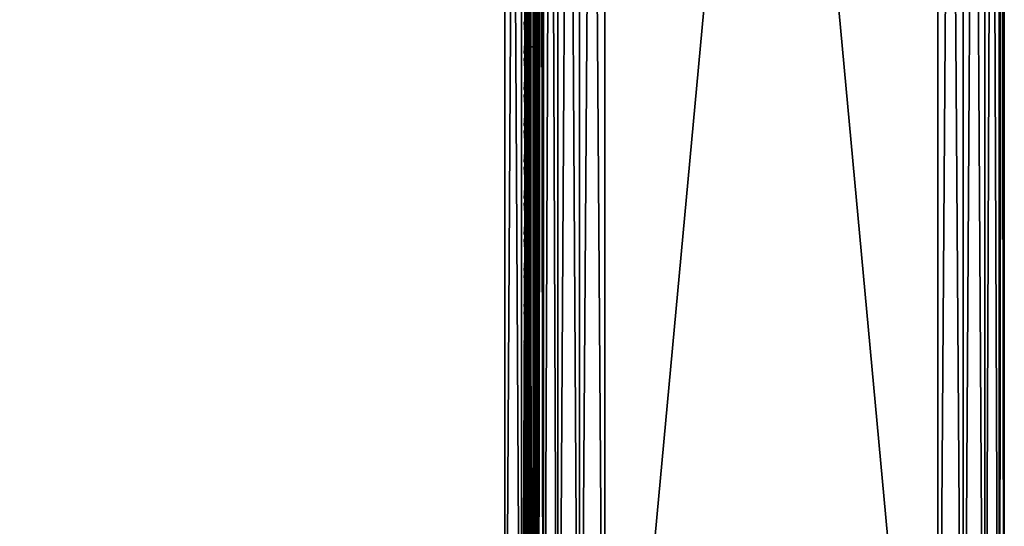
# Model space of a CAD drawing. Header units: inches. Extents: x 0 to 30, y -28 to 0.
# Tile 164 of 256: x 22.6 to 30, y -23.4 to -19.6. Entities that reach past the tile are written whole.
import ezdxf

# ---------------------------------------------------------------- set-up
doc = ezdxf.new("R2010")
doc.units = ezdxf.units.IN
doc.header["$LTSCALE"] = 0.03937
doc.header["$MEASUREMENT"] = 0
for name, color, linetype in [('A-FURN-3-ST', 151, 'Continuous'), ('A-FURN-3-ST-ARM', 165, 'Continuous'), ('A-FURN-3-ST-SEAM', 250, 'Continuous'), ('A-FURN-3-STITCH', 15, 'Continuous')]:
    doc.layers.add(name, color=color, linetype=linetype)

msp = doc.modelspace()

# ---------------------------------------------------------------- meshes
at = {"layer": 'A-FURN-3-ST'}
mesh = msp.add_polyface(dxfattribs=at)
corners = [(3.75, -4.8504, 5), (26.25, -27.51, 5), (3.75, -27.51, 5), (3.625, -4.8504, 5.0335), (3.625, -27.51, 5.0335), (3.5335, -4.8504, 5.125), (3.5335, -27.51, 5.125), (3.5, -4.8504, 5.25), (3.5, -27.51, 5.25), (3.75, -27.7013, 5.0381), (3.625, -27.6885, 5.069), (3.5335, -27.6535, 5.1535), (3.5, -27.635, 5.2835), (3.75, -26.91, 18), (3.625, -26.91, 17.9665), (3.75, -27.1947, 17.9625), (3.625, -27.186, 17.9302), (3.75, -27.46, 17.8526), (3.625, -27.4433, 17.8236), (3.75, -27.6878, 17.6778), (3.625, -27.6641, 17.6541), (3.5335, -26.91, 17.875), (3.5335, -27.1624, 17.8418), (3.5335, -27.3975, 17.7444), (3.5335, -27.5994, 17.5894), (3.5, -26.91, 17.75), (3.5, -27.13, 17.721), (3.5, -27.335, 17.6361), (3.5, -27.511, 17.501), (3.5335, -27.7544, 17.3875), (3.5, -27.6461, 17.325), (3.5335, -5.4592, 17.875), (3.625, -5.4592, 17.9665), (3.75, -5.4592, 18), (26.25, -27.6878, 17.6778), (26.25, -27.46, 17.8526), (26.25, -27.1947, 17.9625), (3.5, -27.7265, 5.375), (3.5, -27.76, 5.5), (3.5, -4.6004, 5.5002), (3.5, -4.6092, 16.9007), (3.5, -27.76, 16.9), (3.5, -5.4592, 17.75), (3.5, -27.731, 17.12)]
mesh.append_faces([[corners[k] for k in face] for face in [(0, 1, 2), (3, 2, 4), (5, 4, 6), (7, 6, 8), (9, 10, 2), (2, 10, 4), (4, 10, 11), (4, 11, 6), (6, 11, 8), (8, 11, 12), (13, 14, 15), (15, 14, 16), (15, 16, 17), (17, 16, 18), (17, 18, 19), (19, 18, 20), (14, 21, 16), (16, 21, 22), (16, 22, 23, 18), (18, 23, 24, 20), (21, 25, 22), (22, 25, 26), (22, 26, 23), (23, 26, 27), (23, 27, 24), (24, 27, 28), (24, 28, 29), (29, 28, 30), (31, 25, 21), (32, 21, 14), (33, 14, 13), (19, 34, 17), (17, 35, 15), (15, 36, 13), (2, 1, 9), (12, 37, 8), (8, 38, 39), (40, 38, 41), (42, 41, 25), (25, 41, 43), (25, 43, 30), (30, 28, 25), (25, 28, 27), (25, 27, 26)]])
mesh = msp.add_polyface(dxfattribs=at)
corners = [(3.75, -5.4592, 18), (26.25, -5.4592, 18), (3.75, -5.1746, 17.9626), (26.25, -5.1746, 17.9626), (3.75, -4.9094, 17.8528), (26.25, -4.9094, 17.8528), (3.75, -4.6816, 17.6781), (3.75, -4.659, 5.0381), (26.25, -4.659, 5.0381), (3.75, -4.8504, 5), (3.75, -27.51, 5), (3.625, -4.8504, 5.0335), (3.625, -27.51, 5.0335), (3.5335, -4.8504, 5.125), (3.5335, -27.51, 5.125), (3.5, -4.8504, 5.25), (3.625, -4.6718, 5.069), (3.5335, -4.7068, 5.1536), (3.5, -4.7253, 5.2835), (3.5, -5.4592, 17.75), (3.5335, -5.4592, 17.875), (3.5, -5.2393, 17.7211), (3.5335, -5.2069, 17.8418), (3.5, -5.0343, 17.6362), (3.5335, -4.9719, 17.7445), (3.5, -4.8583, 17.5013), (3.5335, -4.77, 17.5897), (3.5, -4.7233, 17.3254), (3.625, -5.4592, 17.9665), (3.625, -5.1833, 17.9302), (3.625, -4.9261, 17.8238), (3.625, -4.7053, 17.6544), (3.5, -26.91, 17.75), (3.5335, -26.91, 17.875), (3.625, -26.91, 17.9665), (3.5, -27.51, 5.25), (3.5, -4.6004, 5.5002), (3.5, -4.6338, 5.3751), (3.5, -27.76, 5.5), (3.5, -4.6092, 16.9007), (3.5, -27.76, 16.9), (3.5, -4.6383, 17.1205), (3.75, -26.91, 18)]
mesh.append_faces([[corners[k] for k in face] for face in [(0, 1, 2), (2, 3, 4), (4, 5, 6), (7, 8, 9), (9, 10, 11), (11, 12, 13), (13, 14, 15), (16, 7, 11), (11, 7, 9), (11, 13, 16), (16, 13, 17), (13, 15, 17), (17, 15, 18), (19, 20, 21), (21, 20, 22), (21, 22, 23), (23, 22, 24), (23, 24, 25), (25, 24, 26), (25, 26, 27), (20, 28, 22), (22, 28, 29), (22, 29, 30, 24), (24, 30, 31, 26), (28, 0, 29), (29, 0, 2), (29, 2, 30), (30, 2, 4), (30, 4, 31), (31, 4, 6), (19, 32, 20), (20, 33, 28), (28, 34, 0), (35, 36, 15), (15, 37, 18), (36, 38, 39), (39, 40, 19), (21, 23, 19), (19, 23, 25), (19, 25, 27), (27, 41, 19), (19, 41, 39), (42, 1, 0)]])
mesh = msp.add_polyface(dxfattribs=at)
corners = [(26.4665, -4.8504, 5.125), (26.5, -27.51, 5.25), (26.4665, -27.51, 5.125), (26.375, -4.8504, 5.0335), (26.375, -27.51, 5.0335), (26.25, -4.8504, 5), (26.25, -27.51, 5), (26.375, -27.6885, 5.069), (26.25, -27.7013, 5.0381), (26.4665, -27.6535, 5.1535), (26.5, -27.635, 5.2835), (26.5, -26.91, 17.75), (26.4665, -26.91, 17.875), (26.5, -27.13, 17.721), (26.4665, -27.1624, 17.8418), (26.5, -27.335, 17.6361), (26.4665, -27.3975, 17.7444), (26.5, -27.511, 17.501), (26.4665, -27.5994, 17.5894), (26.5, -27.6461, 17.325), (26.375, -26.91, 17.9665), (26.375, -27.186, 17.9302), (26.375, -27.4433, 17.8236), (26.375, -27.6641, 17.6541), (26.25, -26.91, 18), (26.25, -27.1947, 17.9625), (26.25, -27.46, 17.8526), (26.25, -27.6878, 17.6778), (26.375, -5.4592, 17.9665), (26.4665, -5.4592, 17.875), (26.5, -5.4592, 17.75), (26.5, -4.6004, 5.5002), (26.5, -27.76, 5.5), (26.5, -27.7265, 5.375), (26.5, -4.6092, 16.9007), (26.5, -27.76, 16.9), (26.5, -27.731, 17.12), (3.75, -27.46, 17.8526), (3.75, -27.1947, 17.9625), (3.75, -26.91, 18), (3.75, -27.7013, 5.0381), (26.25, -5.4592, 18)]
mesh.append_faces([[corners[k] for k in face] for face in [(0, 1, 2), (3, 2, 4), (5, 4, 6), (7, 8, 4), (4, 8, 6), (4, 2, 7), (7, 2, 9), (2, 1, 9), (9, 1, 10), (11, 12, 13), (13, 12, 14), (13, 14, 15), (15, 14, 16), (15, 16, 17), (17, 16, 18), (17, 18, 19), (12, 20, 14), (14, 20, 21), (14, 21, 22, 16), (16, 22, 23, 18), (20, 24, 21), (21, 24, 25), (21, 25, 22), (22, 25, 26), (22, 26, 23), (23, 26, 27), (28, 24, 20), (29, 20, 12), (30, 12, 11), (1, 31, 32), (1, 32, 33), (32, 34, 35), (35, 30, 11), (13, 15, 11), (11, 15, 17), (11, 17, 19), (19, 36, 11), (11, 36, 35), (33, 10, 1), (37, 27, 26), (38, 26, 25), (39, 25, 24), (40, 6, 8), (24, 41, 39)]])
mesh = msp.add_polyface(dxfattribs=at)
corners = [(26.5, -4.8504, 5.25), (26.5, -27.51, 5.25), (26.4665, -4.8504, 5.125), (26.4665, -27.51, 5.125), (26.375, -4.8504, 5.0335), (26.375, -27.51, 5.0335), (26.25, -4.8504, 5), (26.375, -4.6718, 5.069), (26.4665, -4.7068, 5.1536), (26.5, -4.7253, 5.2835), (26.25, -5.4592, 18), (26.375, -5.4592, 17.9665), (26.25, -5.1746, 17.9626), (26.375, -5.1833, 17.9302), (26.25, -4.9094, 17.8528), (26.375, -4.9261, 17.8238), (26.25, -4.6816, 17.6781), (26.375, -4.7053, 17.6544), (26.4665, -5.4592, 17.875), (26.4665, -5.2069, 17.8418), (26.4665, -4.9719, 17.7445), (26.4665, -4.77, 17.5897), (26.5, -5.4592, 17.75), (26.5, -5.2393, 17.7211), (26.5, -5.0343, 17.6362), (26.5, -4.8583, 17.5013), (26.4665, -4.615, 17.3879), (26.5, -4.7233, 17.3254), (26.25, -26.91, 18), (26.375, -26.91, 17.9665), (26.4665, -26.91, 17.875), (3.75, -5.1746, 17.9626), (3.75, -4.9094, 17.8528), (3.75, -4.6816, 17.6781), (3.75, -4.8504, 5), (26.25, -4.659, 5.0381), (26.25, -27.51, 5), (26.5, -4.6004, 5.5002), (26.5, -4.6338, 5.3751), (26.5, -4.6092, 16.9007), (26.5, -27.76, 5.5), (26.5, -27.76, 16.9), (26.5, -4.6383, 17.1205)]
mesh.append_faces([[corners[k] for k in face] for face in [(0, 1, 2), (2, 3, 4), (4, 5, 6), (6, 7, 4), (4, 7, 8), (4, 8, 2), (2, 8, 0), (0, 8, 9), (10, 11, 12), (12, 11, 13), (12, 13, 14), (14, 13, 15), (14, 15, 16), (16, 15, 17), (11, 18, 13), (13, 18, 19), (13, 19, 20, 15), (15, 20, 21, 17), (18, 22, 19), (19, 22, 23), (19, 23, 20), (20, 23, 24), (20, 24, 21), (21, 24, 25), (21, 25, 26), (26, 25, 27), (10, 28, 11), (11, 29, 18), (18, 30, 22), (31, 10, 12), (32, 12, 14), (33, 14, 16), (34, 35, 6), (6, 36, 34), (0, 37, 1), (9, 38, 0), (37, 39, 40), (41, 39, 22), (39, 42, 22), (22, 42, 27), (22, 27, 25), (25, 24, 22), (22, 24, 23)]])
at = {"layer": 'A-FURN-3-ST-ARM'}
mesh = msp.add_polyface(dxfattribs=at)
corners = [(29.6913, -27.51, 5.0381), (29.5, -0.5, 5), (29.6913, -0.5, 5.0381), (29.8536, -27.51, 5.1464), (29.8536, -0.5, 5.1464), (29.9619, -27.51, 5.3087), (29.9619, -0.5, 5.3087), (30, -27.51, 5.5), (30, -0.5, 5.5), (27, -0.5, 5), (27, -27.51, 5), (26.8087, -0.5, 5.0381), (26.8087, -27.51, 5.0381), (26.6464, -0.5, 5.1464), (26.6464, -27.51, 5.1464), (26.5381, -0.5, 5.3087), (26.5381, -27.51, 5.3087), (26.5, -0.5, 5.5), (29.5, -0.3087, 5.0381), (26.617, -0.3131, 5.2386), (26.7386, -0.3131, 5.117), (26.887, -0.3475, 5.0374), (26.5374, -0.3475, 5.387), (29.9581, -0.4212, 5.3158), (29.6525, -0.387, 5.0374), (29.8143, -0.4659, 5.1126), (30, -27.51, 20.5), (30, -0.5, 20.5), (29.5, -0.5, 21), (29.5, -27.51, 21), (29.6913, -0.5, 20.9619), (29.6913, -27.51, 20.9619), (29.8536, -0.5, 20.8536), (29.8536, -27.51, 20.8536), (29.9619, -0.5, 20.6913), (29.9619, -27.51, 20.6913), (29.6525, -0.387, 20.9626), (29.8143, -0.4659, 20.8874), (29.9581, -0.4212, 20.6842), (26.8087, -27.51, 20.9619), (27, -0.5, 21), (26.8087, -0.5, 20.9619), (26.6464, -27.51, 20.8536), (26.6464, -0.5, 20.8536), (26.5381, -27.51, 20.6913), (26.5381, -0.5, 20.6913), (26.5, -27.51, 20.5), (26.5, -0.5, 20.5), (26.5374, -0.3475, 20.613), (26.617, -0.3131, 20.7614), (26.7386, -0.3131, 20.883), (26.887, -0.3475, 20.9626), (26.5, -27.51, 5.5)]
mesh.append_faces([[corners[k] for k in face] for face in [(0, 1, 2), (3, 2, 4), (5, 4, 6), (7, 6, 8), (9, 10, 11), (11, 12, 13), (13, 14, 15), (15, 16, 17), (1, 9, 18), (15, 19, 13), (13, 20, 11), (11, 21, 9), (15, 17, 22), (6, 23, 8), (1, 24, 2), (2, 24, 25), (2, 25, 4), (6, 4, 23), (26, 8, 27), (1, 10, 9), (28, 29, 30), (30, 31, 32), (32, 33, 34), (34, 35, 27), (36, 28, 30), (36, 30, 37), (37, 30, 32), (27, 38, 34), (34, 38, 32), (39, 40, 41), (42, 41, 43), (44, 43, 45), (46, 45, 47), (48, 47, 45), (49, 45, 43), (50, 43, 41), (51, 41, 40), (17, 52, 47), (40, 29, 28)]])
mesh = msp.add_polyface(dxfattribs=at)
corners = [(29.5, -27.51, 5), (29.5, -0.5, 5), (29.6913, -27.51, 5.0381), (29.6913, -0.5, 5.0381), (29.8536, -27.51, 5.1464), (29.8536, -0.5, 5.1464), (29.9619, -27.51, 5.3087), (29.9619, -0.5, 5.3087), (30, -27.51, 5.5), (26.8087, -0.5, 5.0381), (27, -27.51, 5), (26.8087, -27.51, 5.0381), (26.6464, -0.5, 5.1464), (26.6464, -27.51, 5.1464), (26.5381, -0.5, 5.3087), (26.5381, -27.51, 5.3087), (26.5, -0.5, 5.5), (26.5, -27.51, 5.5), (26.5374, -27.623, 5.3475), (26.6126, -27.5441, 5.1857), (26.8158, -27.5888, 5.0419), (29.6842, -27.5888, 5.0419), (29.8874, -27.5441, 5.1857), (29.9626, -27.623, 5.3475), (30, -0.5, 5.5), (30, -27.51, 20.5), (29.6913, -0.5, 20.9619), (29.5, -27.51, 21), (29.6913, -27.51, 20.9619), (29.8536, -0.5, 20.8536), (29.8536, -27.51, 20.8536), (29.9619, -0.5, 20.6913), (29.9619, -27.51, 20.6913), (30, -0.5, 20.5), (27, -27.51, 21), (27, -0.5, 21), (26.8087, -27.51, 20.9619), (26.8087, -0.5, 20.9619), (26.6464, -27.51, 20.8536), (26.6464, -0.5, 20.8536), (26.5381, -27.51, 20.6913), (26.5381, -0.5, 20.6913), (26.5, -27.51, 20.5), (29.9626, -27.623, 20.6525), (29.8874, -27.5441, 20.8143), (29.6842, -27.5888, 20.9581), (26.8158, -27.5888, 20.9581), (26.6126, -27.5441, 20.8143), (26.5374, -27.623, 20.6525), (26.5, -0.5, 20.5)]
mesh.append_faces([[corners[k] for k in face] for face in [(0, 1, 2), (2, 3, 4), (4, 5, 6), (6, 7, 8), (9, 10, 11), (12, 11, 13), (14, 13, 15), (16, 15, 17), (18, 17, 15), (18, 15, 19), (19, 15, 13), (10, 20, 11), (11, 20, 13), (4, 21, 2), (2, 21, 0), (22, 4, 6), (22, 6, 23), (23, 6, 8), (8, 24, 25), (0, 10, 1), (26, 27, 28), (29, 28, 30), (31, 30, 32), (33, 32, 25), (34, 35, 36), (36, 37, 38), (38, 39, 40), (40, 41, 42), (43, 25, 32), (43, 32, 44), (44, 32, 30), (27, 45, 28), (28, 45, 30), (38, 46, 36), (36, 46, 34), (47, 38, 40), (47, 40, 48), (48, 40, 42), (49, 17, 42), (34, 27, 35)]])
at = {"layer": 'A-FURN-3-ST-SEAM'}
mesh = msp.add_polyface(dxfattribs=at)
corners = [(26.4035, -27.1614, 17.8498), (26.4, -27.1658, 17.8666), (26.4, -27.0951, 17.8825), (26.4035, -26.91, 17.8826), (26.4, -26.91, 17.9), (26.4035, -23.3349, 17.8826), (26.4, -23.3349, 17.9), (26.4035, -19.7597, 17.8826), (26.4, -19.7597, 17.9), (26.4035, -16.1846, 17.8826), (26.4, -16.1846, 17.9), (26.4035, -12.6094, 17.8826), (26.4, -12.6094, 17.9), (26.4035, -9.0343, 17.8826), (26.4, -9.0343, 17.9), (26.4035, -5.4592, 17.8826), (26.4, -5.4592, 17.9), (26.4035, -5.2802, 17.8661), (26.4, -5.2771, 17.8832), (26.4035, -5.0976, 17.8137), (26.4, -5.0912, 17.8298), (26.4035, -4.9217, 17.7225), (26.4, -4.9122, 17.7371), (26.4035, -4.7647, 17.5951), (26.4, -4.7524, 17.6073), (26.4035, -4.6373, 17.438), (26.4, -4.6227, 17.4475), (26.4035, -4.5458, 17.2623), (26.4, -4.5296, 17.2687), (26.4035, -4.4933, 17.0798), (26.4, -4.4762, 17.0828), (26.4035, -4.4765, 16.9008), (26.4, -4.4592, 16.9008), (26.4035, -4.4721, 11.2005), (26.4, -4.4548, 11.2005), (26.4, -4.4504, 5.5003), (3.5965, -27.0999, 17.8639), (3.6, -27.0951, 17.8825), (3.6, -27.1032, 17.881)]
mesh.append_faces([[corners[k] for k in face] for face in [(0, 1, 2), (0, 2, 3), (3, 2, 4), (3, 4, 5), (5, 4, 6), (5, 6, 7), (7, 6, 8), (7, 8, 9), (9, 8, 10), (9, 10, 11), (11, 10, 12), (11, 12, 13), (13, 12, 14), (13, 14, 15), (15, 14, 16), (15, 16, 17), (17, 16, 18), (17, 18, 19), (19, 18, 20), (19, 20, 21), (21, 20, 22), (21, 22, 23), (23, 22, 24), (23, 24, 25), (25, 24, 26), (25, 26, 27), (27, 26, 28), (27, 28, 29), (29, 28, 30), (29, 30, 31), (31, 30, 32), (33, 32, 34), (33, 34, 35), (36, 37, 38)]])
mesh = msp.add_polyface(dxfattribs=at)
corners = [(26.4433, -19.7597, 17.8505), (26.4266, -19.7597, 17.8563), (26.4266, -16.1846, 17.8563), (26.4433, -16.1846, 17.8505), (26.4266, -12.6094, 17.8563), (26.4433, -12.6094, 17.8505), (26.4035, -16.1846, 17.8826), (26.4128, -16.1846, 17.8675), (26.4128, -19.7597, 17.8675), (26.4035, -19.7597, 17.8826), (26.4981, -16.1846, 17.8868), (26.4997, -16.1846, 17.9045), (26.4997, -19.7597, 17.9045), (26.4981, -19.7597, 17.8868), (26.4997, -23.3349, 17.9045), (26.4981, -23.3349, 17.8868), (26.4949, -16.1846, 17.9217), (26.4949, -19.7597, 17.9217), (26.4949, -23.3349, 17.9217), (26.4345, -16.1846, 17.9472), (26.4188, -16.1846, 17.939), (26.4188, -19.7597, 17.939), (26.4345, -19.7597, 17.9472), (26.4188, -23.3349, 17.939), (26.4345, -23.3349, 17.9472), (26.4071, -16.1846, 17.9255), (26.4071, -19.7597, 17.9255), (26.4071, -23.3349, 17.9255), (26.4, -12.6094, 17.9), (26.4, -16.1846, 17.9), (26.4, -19.7597, 17.9), (26.461, -23.3349, 17.8515), (26.4433, -23.3349, 17.8505), (26.461, -19.7597, 17.8515), (26.461, -16.1846, 17.8515), (26.461, -12.6094, 17.8515), (26.4845, -23.3349, 17.9362), (26.4845, -19.7597, 17.9362), (26.4845, -16.1846, 17.9362), (26.4949, -12.6094, 17.9217), (26.4845, -12.6094, 17.9362), (26.4266, -23.3349, 17.8563), (26.4128, -23.3349, 17.8675), (26.4128, -12.6094, 17.8675), (26.4772, -23.3349, 17.8588), (26.4772, -19.7597, 17.8588), (26.4772, -16.1846, 17.8588), (26.4772, -12.6094, 17.8588), (26.4981, -12.6094, 17.8868), (26.4696, -23.3349, 17.9459), (26.4696, -19.7597, 17.9459), (26.4696, -16.1846, 17.9459)]
mesh.append_faces([[corners[k] for k in face] for face in [(25, 28, 29), (25, 29, 26), (26, 29, 30), (26, 30, 27)]])
mesh.append_faces([[corners[k] for k in face] for face in [(13, 12, 14, 15), (12, 17, 18, 14), (22, 21, 23, 24), (21, 26, 27, 23)]], dxfattribs={"vtx0": -1})
mesh.append_faces([[corners[k] for k in face] for face in [(0, 1, 2, 3), (3, 2, 4, 5), (6, 7, 8, 9), (10, 11, 12, 13), (11, 16, 17, 12), (19, 20, 21, 22), (20, 25, 26, 21), (33, 0, 3, 34), (34, 3, 5, 35), (37, 17, 16, 38), (38, 16, 39, 40), (1, 8, 7, 2), (2, 7, 43, 4), (45, 33, 34, 46), (46, 34, 35, 47), (13, 45, 46, 10), (10, 46, 47, 48), (50, 37, 38, 51), (22, 50, 51, 19)]], dxfattribs={"vtx0": -1, "vtx2": -1})
mesh.append_faces([[corners[k] for k in face] for face in [(31, 32, 0, 33), (36, 18, 17, 37), (41, 42, 8, 1), (44, 31, 33, 45), (15, 44, 45, 13), (49, 36, 37, 50), (24, 49, 50, 22)]], dxfattribs={"vtx2": -1})
mesh = msp.add_polyface(dxfattribs=at)
corners = [(26.4433, -27.1531, 17.8187), (26.4266, -27.1546, 17.8243), (26.4266, -26.91, 17.8563), (26.4433, -26.91, 17.8505), (26.4266, -23.3349, 17.8563), (26.4433, -23.3349, 17.8505), (26.4266, -19.7597, 17.8563), (26.4433, -19.7597, 17.8505), (26.4035, -19.7597, 17.8826), (26.4128, -19.7597, 17.8675), (26.4128, -23.3349, 17.8675), (26.4035, -23.3349, 17.8826), (26.4128, -26.91, 17.8675), (26.4035, -26.91, 17.8826), (26.4128, -27.1575, 17.8352), (26.4035, -27.1614, 17.8498), (26.4981, -23.3349, 17.8868), (26.4997, -23.3349, 17.9045), (26.4997, -26.91, 17.9045), (26.4981, -26.91, 17.8868), (26.4997, -27.167, 17.871), (26.4981, -27.1624, 17.8538), (26.4949, -23.3349, 17.9217), (26.4949, -26.91, 17.9217), (26.4949, -27.1714, 17.8876), (26.4345, -23.3349, 17.9472), (26.4188, -23.3349, 17.939), (26.4188, -26.91, 17.939), (26.4345, -26.91, 17.9472), (26.4188, -27.1758, 17.9043), (26.4345, -27.1779, 17.9122), (26.4071, -23.3349, 17.9255), (26.4071, -26.91, 17.9255), (26.4071, -27.1723, 17.8913), (26.4, -19.7597, 17.9), (26.4, -23.3349, 17.9), (26.4, -26.91, 17.9), (26.4, -27.0951, 17.8825), (26.461, -27.1534, 17.8197), (26.461, -26.91, 17.8515), (26.461, -23.3349, 17.8515), (26.4845, -27.1751, 17.9016), (26.4845, -26.91, 17.9362), (26.4845, -23.3349, 17.9362), (26.4772, -27.1553, 17.8268), (26.4772, -26.91, 17.8588), (26.4772, -23.3349, 17.8588), (26.4696, -27.1775, 17.9109), (26.4696, -26.91, 17.9459), (26.4696, -23.3349, 17.9459)]
mesh.append_faces([[corners[k] for k in face] for face in [(0, 1, 2, 3), (3, 2, 4, 5), (11, 10, 12, 13), (13, 12, 14, 15), (16, 17, 18, 19), (19, 18, 20, 21), (17, 22, 23, 18), (18, 23, 24, 20), (25, 26, 27, 28), (28, 27, 29, 30), (26, 31, 32, 27), (27, 32, 33, 29), (31, 34, 35), (31, 35, 32), (32, 35, 36), (32, 36, 37), (32, 37, 33), (38, 0, 3, 39), (39, 3, 5, 40), (41, 24, 23, 42), (42, 23, 22, 43), (1, 14, 12, 2), (2, 12, 10, 4), (44, 38, 39, 45), (45, 39, 40, 46), (21, 44, 45, 19), (19, 45, 46, 16), (47, 41, 42, 48), (48, 42, 43, 49), (30, 47, 48, 28), (28, 48, 49, 25)]])
mesh.append_faces([[corners[k] for k in face] for face in [(8, 9, 10, 11)]], dxfattribs={"vtx0": -1})
mesh.append_faces([[corners[k] for k in face] for face in [(5, 4, 6, 7)]], dxfattribs={"vtx2": -1})
at = {"layer": 'A-FURN-3-STITCH'}
mesh = msp.add_polymesh((7, 4), dxfattribs=at)
for k, corner in enumerate([(26.3907, -19.8081, 17.9558), (26.3929, -19.8081, 17.9543), (26.3972, -19.8081, 17.9514), (26.3993, -19.8081, 17.9499), (26.395, -19.7696, 17.9615), (26.3997, -19.7696, 17.9637), (26.404, -19.7696, 17.9608), (26.4036, -19.7697, 17.9556), (26.3976, -19.7307, 17.9646), (26.4023, -19.7307, 17.9669), (26.4066, -19.7307, 17.964), (26.4062, -19.7308, 17.9588), (26.3984, -19.6916, 17.9652), (26.4031, -19.6916, 17.9675), (26.4074, -19.6916, 17.9646), (26.4071, -19.6917, 17.9594), (26.3976, -19.6526, 17.9633), (26.4023, -19.6525, 17.9656), (26.4066, -19.6526, 17.9627), (26.4062, -19.6527, 17.9575), (26.395, -19.6138, 17.9589), (26.3997, -19.6138, 17.9611), (26.404, -19.6138, 17.9582), (26.4036, -19.6139, 17.953), (26.3907, -19.5756, 17.9519), (26.3929, -19.5756, 17.9505), (26.3972, -19.5756, 17.9476), (26.3993, -19.5757, 17.9461)]):
    mesh.set_mesh_vertex(divmod(k, 4), corner)
mesh = msp.add_polymesh((7, 4), dxfattribs=at)
for k, corner in enumerate([(26.3907, -20.0796, 17.9558), (26.3929, -20.0796, 17.9543), (26.3972, -20.0797, 17.9514), (26.3993, -20.0797, 17.9499), (26.395, -20.0411, 17.9615), (26.3997, -20.0411, 17.9637), (26.404, -20.0411, 17.9608), (26.4036, -20.0412, 17.9556), (26.3976, -20.0022, 17.9646), (26.4023, -20.0022, 17.9669), (26.4066, -20.0023, 17.964), (26.4062, -20.0023, 17.9588), (26.3984, -19.9632, 17.9652), (26.4031, -19.9631, 17.9675), (26.4074, -19.9632, 17.9646), (26.4071, -19.9633, 17.9594), (26.3976, -19.9241, 17.9633), (26.4023, -19.9241, 17.9656), (26.4066, -19.9241, 17.9627), (26.4062, -19.9242, 17.9575), (26.395, -19.8853, 17.9589), (26.3997, -19.8853, 17.9611), (26.404, -19.8854, 17.9582), (26.4036, -19.8854, 17.953), (26.3907, -19.8471, 17.9519), (26.3929, -19.8471, 17.9505), (26.3972, -19.8472, 17.9476), (26.3993, -19.8472, 17.9461)]):
    mesh.set_mesh_vertex(divmod(k, 4), corner)
mesh = msp.add_polymesh((7, 4), dxfattribs=at)
for k, corner in enumerate([(26.3907, -20.3511, 17.9558), (26.3929, -20.3511, 17.9543), (26.3972, -20.3512, 17.9514), (26.3993, -20.3512, 17.9499), (26.395, -20.3127, 17.9615), (26.3997, -20.3126, 17.9637), (26.404, -20.3127, 17.9608), (26.4036, -20.3128, 17.9556), (26.3976, -20.2738, 17.9646), (26.4023, -20.2737, 17.9669), (26.4066, -20.2738, 17.964), (26.4062, -20.2739, 17.9588), (26.3984, -20.2347, 17.9652), (26.4031, -20.2346, 17.9675), (26.4074, -20.2347, 17.9646), (26.4071, -20.2348, 17.9594), (26.3976, -20.1956, 17.9633), (26.4023, -20.1956, 17.9656), (26.4066, -20.1957, 17.9627), (26.4062, -20.1957, 17.9575), (26.395, -20.1569, 17.9589), (26.3997, -20.1568, 17.9611), (26.404, -20.1569, 17.9582), (26.4036, -20.157, 17.953), (26.3907, -20.1186, 17.9519), (26.3929, -20.1187, 17.9505), (26.3972, -20.1187, 17.9476), (26.3993, -20.1187, 17.9461)]):
    mesh.set_mesh_vertex(divmod(k, 4), corner)
mesh = msp.add_polymesh((7, 4), dxfattribs=at)
for k, corner in enumerate([(26.3907, -20.6226, 17.9558), (26.3929, -20.6227, 17.9543), (26.3972, -20.6227, 17.9514), (26.3993, -20.6227, 17.9499), (26.395, -20.5842, 17.9615), (26.3997, -20.5842, 17.9637), (26.404, -20.5842, 17.9608), (26.4036, -20.5843, 17.9556), (26.3976, -20.5453, 17.9646), (26.4023, -20.5453, 17.9669), (26.4066, -20.5453, 17.964), (26.4062, -20.5454, 17.9588), (26.3984, -20.5062, 17.9652), (26.4031, -20.5062, 17.9675), (26.4074, -20.5062, 17.9646), (26.4071, -20.5063, 17.9594), (26.3976, -20.4672, 17.9633), (26.4023, -20.4671, 17.9656), (26.4066, -20.4672, 17.9627), (26.4062, -20.4673, 17.9575), (26.395, -20.4284, 17.9589), (26.3997, -20.4284, 17.9611), (26.404, -20.4284, 17.9582), (26.4036, -20.4285, 17.953), (26.3907, -20.3902, 17.9519), (26.3929, -20.3902, 17.9505), (26.3972, -20.3902, 17.9476), (26.3993, -20.3903, 17.9461)]):
    mesh.set_mesh_vertex(divmod(k, 4), corner)
mesh = msp.add_polymesh((7, 4), dxfattribs=at)
for k, corner in enumerate([(26.3907, -20.8942, 17.9558), (26.3929, -20.8942, 17.9543), (26.3972, -20.8942, 17.9514), (26.3993, -20.8943, 17.9499), (26.395, -20.8557, 17.9615), (26.3997, -20.8557, 17.9637), (26.404, -20.8557, 17.9608), (26.4036, -20.8558, 17.9556), (26.3976, -20.8168, 17.9646), (26.4023, -20.8168, 17.9669), (26.4066, -20.8168, 17.964), (26.4062, -20.8169, 17.9588), (26.3984, -20.7777, 17.9652), (26.4031, -20.7777, 17.9675), (26.4074, -20.7778, 17.9646), (26.4071, -20.7778, 17.9594), (26.3976, -20.7387, 17.9633), (26.4023, -20.7387, 17.9656), (26.4066, -20.7387, 17.9627), (26.4062, -20.7388, 17.9575), (26.395, -20.6999, 17.9589), (26.3997, -20.6999, 17.9611), (26.404, -20.6999, 17.9582), (26.4036, -20.7, 17.953), (26.3907, -20.6617, 17.9519), (26.3929, -20.6617, 17.9505), (26.3972, -20.6618, 17.9476), (26.3993, -20.6618, 17.9461)]):
    mesh.set_mesh_vertex(divmod(k, 4), corner)
mesh = msp.add_polymesh((7, 4), dxfattribs=at)
for k, corner in enumerate([(26.3907, -21.1657, 17.9558), (26.3929, -21.1657, 17.9543), (26.3972, -21.1658, 17.9514), (26.3993, -21.1658, 17.9499), (26.395, -21.1272, 17.9615), (26.3997, -21.1272, 17.9637), (26.404, -21.1273, 17.9608), (26.4036, -21.1273, 17.9556), (26.3976, -21.0884, 17.9646), (26.4023, -21.0883, 17.9669), (26.4066, -21.0884, 17.964), (26.4062, -21.0885, 17.9588), (26.3984, -21.0493, 17.9652), (26.4031, -21.0492, 17.9675), (26.4074, -21.0493, 17.9646), (26.4071, -21.0494, 17.9594), (26.3976, -21.0102, 17.9633), (26.4023, -21.0102, 17.9656), (26.4066, -21.0102, 17.9627), (26.4062, -21.0103, 17.9575), (26.395, -20.9715, 17.9589), (26.3997, -20.9714, 17.9611), (26.404, -20.9715, 17.9582), (26.4036, -20.9716, 17.953), (26.3907, -20.9332, 17.9519), (26.3929, -20.9332, 17.9505), (26.3972, -20.9333, 17.9476), (26.3993, -20.9333, 17.9461)]):
    mesh.set_mesh_vertex(divmod(k, 4), corner)
mesh = msp.add_polymesh((7, 4), dxfattribs=at)
for k, corner in enumerate([(26.3907, -21.4372, 17.9558), (26.3929, -21.4373, 17.9543), (26.3972, -21.4373, 17.9514), (26.3993, -21.4373, 17.9499), (26.395, -21.3988, 17.9615), (26.3997, -21.3987, 17.9637), (26.404, -21.3988, 17.9608), (26.4036, -21.3989, 17.9556), (26.3976, -21.3599, 17.9646), (26.4023, -21.3599, 17.9669), (26.4066, -21.3599, 17.964), (26.4062, -21.36, 17.9588), (26.3984, -21.3208, 17.9652), (26.4031, -21.3208, 17.9675), (26.4074, -21.3208, 17.9646), (26.4071, -21.3209, 17.9594), (26.3976, -21.2818, 17.9633), (26.4023, -21.2817, 17.9656), (26.4066, -21.2818, 17.9627), (26.4062, -21.2819, 17.9575), (26.395, -21.243, 17.9589), (26.3997, -21.243, 17.9611), (26.404, -21.243, 17.9582), (26.4036, -21.2431, 17.953), (26.3907, -21.2048, 17.9519), (26.3929, -21.2048, 17.9505), (26.3972, -21.2048, 17.9476), (26.3993, -21.2049, 17.9461)]):
    mesh.set_mesh_vertex(divmod(k, 4), corner)
mesh = msp.add_polymesh((7, 4), dxfattribs=at)
for k, corner in enumerate([(26.3907, -21.7088, 17.9558), (26.3929, -21.7088, 17.9543), (26.3972, -21.7088, 17.9514), (26.3993, -21.7089, 17.9499), (26.395, -21.6703, 17.9615), (26.3997, -21.6703, 17.9637), (26.404, -21.6703, 17.9608), (26.4036, -21.6704, 17.9556), (26.3976, -21.6314, 17.9646), (26.4023, -21.6314, 17.9669), (26.4066, -21.6314, 17.964), (26.4062, -21.6315, 17.9588), (26.3984, -21.5923, 17.9652), (26.4031, -21.5923, 17.9675), (26.4074, -21.5923, 17.9646), (26.4071, -21.5924, 17.9594), (26.3976, -21.5533, 17.9633), (26.4023, -21.5533, 17.9656), (26.4066, -21.5533, 17.9627), (26.4062, -21.5534, 17.9575), (26.395, -21.5145, 17.9589), (26.3997, -21.5145, 17.9611), (26.404, -21.5145, 17.9582), (26.4036, -21.5146, 17.953), (26.3907, -21.4763, 17.9519), (26.3929, -21.4763, 17.9505), (26.3972, -21.4764, 17.9476), (26.3993, -21.4764, 17.9461)]):
    mesh.set_mesh_vertex(divmod(k, 4), corner)
mesh = msp.add_polymesh((7, 4), dxfattribs=at)
for k, corner in enumerate([(26.3907, -21.9803, 17.9558), (26.3929, -21.9803, 17.9543), (26.3972, -21.9804, 17.9514), (26.3993, -21.9804, 17.9499), (26.395, -21.9418, 17.9615), (26.3997, -21.9418, 17.9637), (26.404, -21.9418, 17.9608), (26.4036, -21.9419, 17.9556), (26.3976, -21.903, 17.9646), (26.4023, -21.9029, 17.9669), (26.4066, -21.903, 17.964), (26.4062, -21.903, 17.9588), (26.3984, -21.8639, 17.9652), (26.4031, -21.8638, 17.9675), (26.4074, -21.8639, 17.9646), (26.4071, -21.864, 17.9594), (26.3976, -21.8248, 17.9633), (26.4023, -21.8248, 17.9656), (26.4066, -21.8248, 17.9627), (26.4062, -21.8249, 17.9575), (26.395, -21.7861, 17.9589), (26.3997, -21.786, 17.9611), (26.404, -21.7861, 17.9582), (26.4036, -21.7862, 17.953), (26.3907, -21.7478, 17.9519), (26.3929, -21.7478, 17.9505), (26.3972, -21.7479, 17.9476), (26.3993, -21.7479, 17.9461)]):
    mesh.set_mesh_vertex(divmod(k, 4), corner)
mesh = msp.add_polymesh((7, 4), dxfattribs=at)
for k, corner in enumerate([(26.3907, -22.2518, 17.9558), (26.3929, -22.2518, 17.9543), (26.3972, -22.2519, 17.9514), (26.3993, -22.2519, 17.9499), (26.395, -22.2134, 17.9615), (26.3997, -22.2133, 17.9637), (26.404, -22.2134, 17.9608), (26.4036, -22.2135, 17.9556), (26.3976, -22.1745, 17.9646), (26.4023, -22.1744, 17.9669), (26.4066, -22.1745, 17.964), (26.4062, -22.1746, 17.9588), (26.3984, -22.1354, 17.9652), (26.4031, -22.1354, 17.9675), (26.4074, -22.1354, 17.9646), (26.4071, -22.1355, 17.9594), (26.3976, -22.0963, 17.9633), (26.4023, -22.0963, 17.9656), (26.4066, -22.0964, 17.9627), (26.4062, -22.0964, 17.9575), (26.395, -22.0576, 17.9589), (26.3997, -22.0575, 17.9611), (26.404, -22.0576, 17.9582), (26.4036, -22.0577, 17.953), (26.3907, -22.0193, 17.9519), (26.3929, -22.0194, 17.9505), (26.3972, -22.0194, 17.9476), (26.3993, -22.0194, 17.9461)]):
    mesh.set_mesh_vertex(divmod(k, 4), corner)
mesh = msp.add_polymesh((7, 4), dxfattribs=at)
for k, corner in enumerate([(26.3907, -22.5233, 17.9558), (26.3929, -22.5234, 17.9543), (26.3972, -22.5234, 17.9514), (26.3993, -22.5234, 17.9499), (26.395, -22.4849, 17.9615), (26.3997, -22.4849, 17.9637), (26.404, -22.4849, 17.9608), (26.4036, -22.485, 17.9556), (26.3976, -22.446, 17.9646), (26.4023, -22.446, 17.9669), (26.4066, -22.446, 17.964), (26.4062, -22.4461, 17.9588), (26.3984, -22.4069, 17.9652), (26.4031, -22.4069, 17.9675), (26.4074, -22.4069, 17.9646), (26.4071, -22.407, 17.9594), (26.3976, -22.3679, 17.9633), (26.4023, -22.3678, 17.9656), (26.4066, -22.3679, 17.9627), (26.4062, -22.368, 17.9575), (26.395, -22.3291, 17.9589), (26.3997, -22.3291, 17.9611), (26.404, -22.3291, 17.9582), (26.4036, -22.3292, 17.953), (26.3907, -22.2909, 17.9519), (26.3929, -22.2909, 17.9505), (26.3972, -22.2909, 17.9476), (26.3993, -22.291, 17.9461)]):
    mesh.set_mesh_vertex(divmod(k, 4), corner)
mesh = msp.add_polymesh((7, 4), dxfattribs=at)
for k, corner in enumerate([(26.3907, -22.7949, 17.9558), (26.3929, -22.7949, 17.9543), (26.3972, -22.795, 17.9514), (26.3993, -22.795, 17.9499), (26.395, -22.7564, 17.9615), (26.3997, -22.7564, 17.9637), (26.404, -22.7564, 17.9608), (26.4036, -22.7565, 17.9556), (26.3976, -22.7175, 17.9646), (26.4023, -22.7175, 17.9669), (26.4066, -22.7176, 17.964), (26.4062, -22.7176, 17.9588), (26.3984, -22.6785, 17.9652), (26.4031, -22.6784, 17.9675), (26.4074, -22.6785, 17.9646), (26.4071, -22.6785, 17.9594), (26.3976, -22.6394, 17.9633), (26.4023, -22.6394, 17.9656), (26.4066, -22.6394, 17.9627), (26.4062, -22.6395, 17.9575), (26.395, -22.6006, 17.9589), (26.3997, -22.6006, 17.9611), (26.404, -22.6007, 17.9582), (26.4036, -22.6007, 17.953), (26.3907, -22.5624, 17.9519), (26.3929, -22.5624, 17.9505), (26.3972, -22.5625, 17.9476), (26.3993, -22.5625, 17.9461)]):
    mesh.set_mesh_vertex(divmod(k, 4), corner)
mesh = msp.add_polymesh((7, 4), dxfattribs=at)
for k, corner in enumerate([(26.3907, -23.0664, 17.9558), (26.3929, -23.0664, 17.9543), (26.3972, -23.0665, 17.9514), (26.3993, -23.0665, 17.9499), (26.395, -23.028, 17.9615), (26.3997, -23.0279, 17.9637), (26.404, -23.028, 17.9608), (26.4036, -23.0281, 17.9556), (26.3976, -22.9891, 17.9646), (26.4023, -22.989, 17.9669), (26.4066, -22.9891, 17.964), (26.4062, -22.9892, 17.9588), (26.3984, -22.95, 17.9652), (26.4031, -22.9499, 17.9675), (26.4074, -22.95, 17.9646), (26.4071, -22.9501, 17.9594), (26.3976, -22.9109, 17.9633), (26.4023, -22.9109, 17.9656), (26.4066, -22.9109, 17.9627), (26.4062, -22.911, 17.9575), (26.395, -22.8722, 17.9589), (26.3997, -22.8721, 17.9611), (26.404, -22.8722, 17.9582), (26.4036, -22.8723, 17.953), (26.3907, -22.8339, 17.9519), (26.3929, -22.834, 17.9505), (26.3972, -22.834, 17.9476), (26.3993, -22.834, 17.9461)]):
    mesh.set_mesh_vertex(divmod(k, 4), corner)
mesh = msp.add_polymesh((7, 4), dxfattribs=at)
for k, corner in enumerate([(26.3907, -23.3379, 17.9558), (26.3929, -23.338, 17.9543), (26.3972, -23.338, 17.9514), (26.3993, -23.338, 17.9499), (26.395, -23.2995, 17.9615), (26.3997, -23.2994, 17.9637), (26.404, -23.2995, 17.9608), (26.4036, -23.2996, 17.9556), (26.3976, -23.2606, 17.9646), (26.4023, -23.2606, 17.9669), (26.4066, -23.2606, 17.964), (26.4062, -23.2607, 17.9588), (26.3984, -23.2215, 17.9652), (26.4031, -23.2215, 17.9675), (26.4074, -23.2215, 17.9646), (26.4071, -23.2216, 17.9594), (26.3976, -23.1825, 17.9633), (26.4023, -23.1824, 17.9656), (26.4066, -23.1825, 17.9627), (26.4062, -23.1826, 17.9575), (26.395, -23.1437, 17.9589), (26.3997, -23.1437, 17.9611), (26.404, -23.1437, 17.9582), (26.4036, -23.1438, 17.953), (26.3907, -23.1055, 17.9519), (26.3929, -23.1055, 17.9505), (26.3972, -23.1055, 17.9476), (26.3993, -23.1056, 17.9461)]):
    mesh.set_mesh_vertex(divmod(k, 4), corner)

doc.saveas('drawing.dxf')
